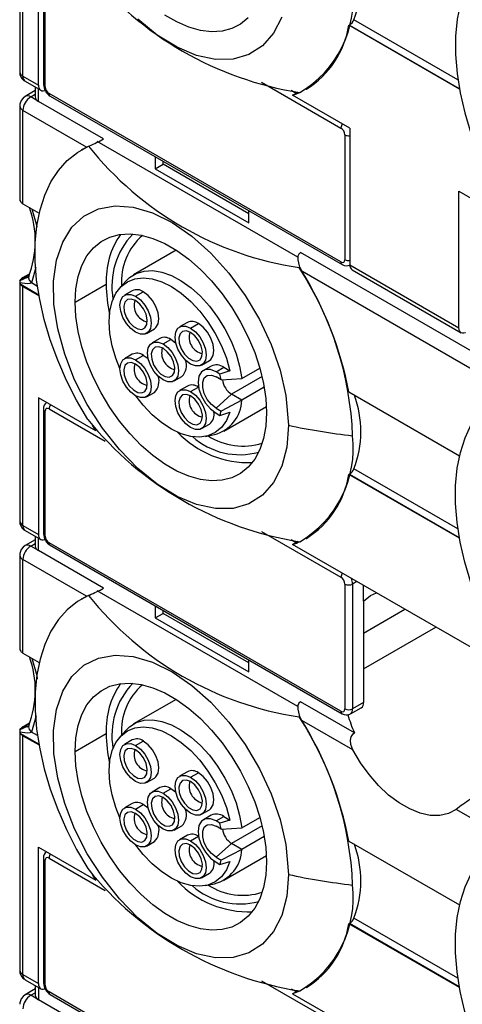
# Model space of a CAD drawing. Header units: millimetres. Extents: x 0 to 699, y 0 to 540.
# Tile 15 of 18: x 556 to 576, y 336 to 380. Entities that reach past the tile are written whole.
import ezdxf

# ---------------------------------------------------------------- set-up
doc = ezdxf.new("R2010")
doc.units = ezdxf.units.MM
doc.header["$LTSCALE"] = 2.5

msp = doc.modelspace()

# ---------------------------------------------------------------- linework, layer by layer
for p, q in [((555.708, 388.865), (555.708, 377.994)), ((555.854, 377.79), (555.854, 388.65)), ((556.562, 377.382), (556.562, 383.588)), ((556.789, 383.088), (556.789, 377.413)), ((556.862, 377.311), (556.862, 382.986)), ((575.608, 377.634), (570.886, 380.36)), ((570.659, 380.104), (570.682, 380.117)), ((575.676, 377.208), (570.659, 380.104)), ((570.682, 380.117), (575.671, 377.237)), ((555.854, 377.79), (556.562, 377.382)), ((555.958, 377.561), (556.665, 377.153)), ((556.415, 377.297), (556.415, 376.851)), ((556.562, 376.647), (556.562, 377.213)), ((566.695, 377.514), (570.297, 375.434)), ((568.715, 377.194), (568.732, 377.204)), ((556.415, 377.14), (555.958, 376.876)), ((556.208, 376.851), (556.415, 376.971)), ((556.562, 376.647), (556.208, 376.851)), ((570.297, 369.351), (557.039, 377.004)), ((557.091, 376.89), (570.349, 369.236)), ((568.032, 377.15), (568.26, 377.018)), ((568.101, 376.926), (568.35, 377.069)), ((570.704, 375.424), (568.101, 376.926)), ((555.708, 376.443), (555.708, 372.186)), ((559.518, 374.941), (556.562, 376.647)), ((558.744, 374.571), (555.854, 376.239)), ((555.854, 371.993), (555.854, 376.239)), ((570.704, 375.424), (570.704, 369.218)), ((570.474, 375.128), (570.474, 369.453)), ((558.533, 374.458), (558.744, 374.571)), ((558.744, 374.571), (558.87, 374.63)), ((558.837, 374.612), (558.87, 374.63)), ((558.87, 374.63), (558.875, 374.627)), ((568.34, 369.562), (559.221, 374.826)), ((558.533, 374.458), (558.515, 374.448)), ((561.865, 374.134), (561.865, 373.586)), ((561.865, 373.586), (562.218, 373.79)), ((562.218, 373.79), (562.218, 373.93)), ((566.108, 371.545), (562.218, 373.79)), ((561.865, 373.586), (566.108, 371.136)), ((575.653, 366.361), (575.653, 372.566)), ((575.653, 372.566), (578.256, 371.064)), ((555.715, 372.142), (555.753, 372.078)), ((555.854, 371.993), (556.592, 371.567)), ((566.108, 371.136), (566.108, 371.685)), ((562.814, 369.886), (560.876, 368.767)), ((578.609, 363.919), (568.455, 369.781)), ((570.704, 369.218), (575.653, 366.361)), ((555.753, 368.56), (556.139, 368.783)), ((555.854, 368.645), (556.147, 368.814)), ((556.436, 369.099), (556.238, 368.403)), ((568.424, 369.115), (568.393, 369.095)), ((568.419, 369.118), (568.424, 369.115)), ((568.424, 369.115), (568.521, 368.927)), ((577.836, 363.549), (568.521, 368.927)), ((570.807, 368.989), (575.757, 366.132)), ((555.708, 368.451), (555.708, 357.581)), ((556.049, 368.647), (555.715, 368.496)), ((555.715, 368.496), (555.753, 368.56)), ((555.753, 368.322), (555.715, 368.398)), ((556.579, 367.845), (555.753, 368.322)), ((556.516, 368.242), (556.238, 368.403)), ((558.223, 367.523), (559.637, 368.339)), ((560.524, 368.479), (560.249, 368.168)), ((555.854, 357.377), (555.854, 368.237)), ((555.854, 368.237), (556.584, 367.815)), ((560.822, 368.043), (560.468, 367.839)), ((560.968, 367.79), (561.322, 367.994)), ((563.322, 366.6), (562.968, 366.396)), ((563.468, 366.347), (563.822, 366.551)), ((561.468, 366.107), (561.822, 366.311)), ((562.072, 365.878), (561.718, 365.674)), ((562.218, 365.625), (562.572, 365.829)), ((560.822, 365.156), (560.468, 364.952)), ((560.968, 364.903), (561.322, 365.107)), ((563.968, 364.664), (564.322, 364.868)), ((564.401, 364.62), (564.048, 364.416)), ((564.623, 364.359), (564.976, 364.563)), ((564.803, 364.255), (564.623, 364.359)), ((565.256, 364.402), (564.803, 364.255)), ((564.976, 364.563), (565.256, 364.402)), ((565.793, 364.051), (566.616, 364.525)), ((562.718, 363.942), (563.072, 364.146)), ((564.858, 363.993), (564.623, 364.129)), ((564.858, 363.993), (565.793, 364.051)), ((566.717, 364.139), (565.33, 363.339)), ((561.468, 363.22), (561.822, 363.424)), ((563.322, 363.713), (562.968, 363.509)), ((563.468, 363.46), (563.822, 363.664)), ((565.33, 363.339), (564.623, 362.712)), ((565.793, 363.071), (565.33, 363.339)), ((566.815, 363.661), (565.793, 363.071)), ((570.659, 363.446), (575.684, 360.545)), ((556.562, 363.174), (556.562, 356.969)), ((559.164, 361.672), (556.562, 363.174)), ((565.793, 363.071), (564.858, 362.576)), ((556.789, 362.674), (556.789, 356.999)), ((556.862, 356.897), (556.862, 362.572)), ((557.039, 362.674), (559.586, 361.203)), ((564.623, 362.712), (564.858, 362.576)), ((564.623, 362.481), (564.803, 362.377)), ((564.803, 362.377), (565.256, 362.524)), ((564.975, 361.666), (566.914, 362.785)), ((563.968, 361.777), (564.322, 361.981)), ((564.143, 361.423), (564.55, 361.506)), ((575.608, 357.22), (570.886, 359.946)), ((570.659, 359.69), (570.682, 359.703)), ((575.676, 356.794), (570.659, 359.69)), ((570.682, 359.703), (575.671, 356.823)), ((555.854, 357.377), (556.562, 356.969)), ((555.958, 357.148), (556.665, 356.74)), ((566.695, 357.1), (570.297, 355.02)), ((556.415, 356.726), (555.958, 356.462)), ((556.415, 356.884), (556.415, 356.438)), ((556.562, 356.234), (556.562, 356.799)), ((568.032, 356.736), (568.26, 356.604)), ((568.101, 356.513), (568.35, 356.656)), ((568.715, 356.781), (568.732, 356.791)), ((556.208, 356.438), (556.415, 356.557)), ((556.562, 356.234), (556.208, 356.438)), ((559.518, 354.527), (556.562, 356.234)), ((570.297, 348.937), (557.039, 356.591)), ((557.091, 356.476), (570.349, 348.823)), ((578.256, 350.65), (568.101, 356.513)), ((555.708, 356.029), (555.708, 351.773)), ((558.744, 354.157), (555.854, 355.825)), ((555.854, 351.579), (555.854, 355.825)), ((571.022, 354.826), (570.827, 354.714)), ((568.34, 349.149), (559.221, 354.413)), ((570.474, 354.714), (570.474, 349.039)), ((570.827, 354.714), (570.827, 349.039)), ((571.322, 353.938), (571.322, 354.653)), ((558.533, 354.045), (558.515, 354.035)), ((558.533, 354.045), (558.744, 354.157)), ((558.744, 354.157), (558.87, 354.217)), ((558.837, 354.198), (558.87, 354.217)), ((558.87, 354.217), (558.875, 354.214)), ((571.322, 353.938), (571.322, 349.325)), ((561.865, 353.72), (561.865, 353.172)), ((562.218, 353.376), (562.218, 353.516)), ((571.322, 352.489), (573.197, 353.571)), ((561.865, 353.172), (562.218, 353.376)), ((561.865, 353.172), (566.108, 350.723)), ((566.108, 351.131), (562.218, 353.376)), ((571.322, 350.856), (574.611, 352.754)), ((555.715, 351.729), (555.753, 351.664)), ((555.854, 351.579), (556.592, 351.153)), ((566.108, 350.723), (566.108, 351.271)), ((562.814, 349.473), (560.876, 348.354)), ((570.908, 347.952), (568.455, 349.368)), ((570.724, 348.81), (571.219, 349.096)), ((571.322, 349.325), (570.827, 349.039)), ((556.448, 348.728), (556.238, 347.989)), ((568.424, 348.701), (568.393, 348.682)), ((568.419, 348.704), (568.424, 348.701)), ((568.521, 348.513), (568.424, 348.701)), ((556.048, 348.233), (555.715, 348.082)), ((555.715, 348.082), (555.753, 348.146)), ((555.753, 348.146), (556.139, 348.37)), ((555.854, 348.231), (556.147, 348.4)), ((570.831, 347.18), (568.521, 348.513)), ((555.708, 348.038), (555.708, 337.167)), ((555.753, 347.908), (555.715, 347.984)), ((556.579, 347.431), (555.753, 347.908)), ((555.854, 336.963), (555.854, 347.823)), ((555.854, 347.823), (556.584, 347.402)), ((556.516, 347.828), (556.238, 347.989)), ((558.223, 347.109), (559.637, 347.926)), ((560.524, 348.065), (560.249, 347.754)), ((560.822, 347.63), (560.468, 347.426)), ((560.968, 347.376), (561.322, 347.58)), ((561.468, 345.694), (561.822, 345.898)), ((563.322, 346.187), (562.968, 345.983)), ((563.468, 345.933), (563.822, 346.137)), ((562.072, 345.465), (561.718, 345.261)), ((562.218, 345.211), (562.572, 345.415)), ((560.822, 344.743), (560.468, 344.539)), ((560.968, 344.489), (561.322, 344.693)), ((563.968, 344.25), (564.322, 344.455)), ((564.401, 344.207), (564.048, 344.003)), ((564.623, 343.946), (564.976, 344.15)), ((564.976, 344.15), (565.256, 343.988)), ((565.793, 343.637), (566.616, 344.112)), ((577.836, 343.135), (575.527, 344.469)), ((562.718, 343.529), (563.072, 343.733)), ((564.803, 343.841), (564.623, 343.946)), ((564.858, 343.58), (564.623, 343.715)), ((565.256, 343.988), (564.803, 343.841)), ((564.858, 343.58), (565.793, 343.637)), ((566.717, 343.726), (565.33, 342.925)), ((563.322, 343.3), (562.968, 343.096)), ((563.468, 343.046), (563.822, 343.25)), ((566.815, 343.247), (565.793, 342.657)), ((556.562, 336.555), (556.562, 342.761)), ((556.562, 342.761), (559.164, 341.258)), ((561.468, 342.807), (561.822, 343.011)), ((565.33, 342.925), (564.623, 342.298)), ((565.793, 342.657), (565.33, 342.925)), ((570.659, 343.033), (575.684, 340.132)), ((564.623, 342.298), (564.858, 342.162)), ((565.793, 342.657), (564.858, 342.162)), ((564.975, 341.252), (566.914, 342.371)), ((556.789, 342.261), (556.789, 336.586)), ((556.862, 336.484), (556.862, 342.159)), ((557.039, 342.261), (559.586, 340.79)), ((564.623, 342.068), (564.803, 341.963)), ((564.803, 341.963), (565.256, 342.11)), ((563.968, 341.363), (564.322, 341.568)), ((564.143, 341.009), (564.55, 341.092)), ((570.659, 339.277), (570.682, 339.29)), ((575.676, 336.38), (570.659, 339.277)), ((575.671, 336.41), (570.682, 339.29)), ((575.608, 336.807), (570.886, 339.533)), ((555.854, 336.963), (556.562, 336.555)), ((555.958, 336.734), (556.665, 336.326)), ((566.695, 336.686), (570.297, 334.607)), ((556.415, 336.313), (555.958, 336.049)), ((556.208, 336.024), (556.415, 336.144)), ((556.415, 336.47), (556.415, 336.024)), ((556.562, 336.386), (556.562, 335.82)), ((570.297, 328.524), (557.039, 336.177)), ((557.091, 336.063), (570.349, 328.409)), ((568.032, 336.323), (568.26, 336.191)), ((568.101, 336.099), (568.35, 336.242)), ((568.101, 336.099), (570.704, 334.597)), ((568.715, 336.367), (568.732, 336.377)), ((556.562, 335.82), (556.208, 336.024)), ((559.518, 334.114), (556.562, 335.82))]:
    msp.add_line(p, q)
at = {"flags": 128}
for points in [[(577.929, 384.004), (577.417, 383.722), (576.958, 383.355), (576.555, 382.905), (576.212, 382.378), (575.934, 381.779), (575.721, 381.113), (575.578, 380.387), (575.505, 379.608), (575.502, 378.783), (575.57, 377.922), (575.708, 377.032), (575.916, 376.122), (576.189, 375.202), (576.527, 374.279), (576.926, 373.363), (577.381, 372.464), (577.889, 371.589)], [(567.607, 380.479), (567.239, 379.745), (566.739, 379.171), (566.12, 378.776), (565.401, 378.568), (564.601, 378.556), (563.743, 378.738), (562.853, 379.111), (561.954, 379.662), (561.073, 380.378)], [(566.09, 380.443), (565.742, 380.158), (565.344, 379.956), (564.902, 379.841), (564.424, 379.813), (563.916, 379.874), (563.387, 380.023), (562.845, 380.256), (562.299, 380.572)], [(556.562, 377.382), (556.568, 377.306), (556.588, 377.241), (556.621, 377.19), (556.665, 377.153), (556.719, 377.133), (556.78, 377.131), (556.846, 377.146), (556.855, 377.149)], [(555.958, 376.876), (555.859, 376.801), (555.775, 376.693)], [(555.775, 376.693), (555.713, 376.515), (555.709, 376.443)], [(558.797, 362.197), (558.29, 363.072), (557.834, 363.971), (557.435, 364.887), (557.098, 365.81), (556.824, 366.73), (556.617, 367.64), (556.478, 368.53), (556.41, 369.391), (556.413, 370.216), (556.486, 370.995), (556.63, 371.721), (556.842, 372.387), (557.12, 372.986), (557.463, 373.513), (557.866, 373.963), (558.326, 374.33), (558.837, 374.612)], [(555.709, 372.186), (555.708, 372.178), (555.715, 372.142)], [(567.908, 361.932), (567.832, 360.941), (567.607, 360.066), (567.239, 359.331), (566.739, 358.757), (566.12, 358.362), (565.401, 358.154), (564.601, 358.142), (563.743, 358.324), (562.853, 358.697), (561.954, 359.248), (561.073, 359.964), (560.234, 360.822), (559.463, 361.8), (558.778, 362.869), (558.203, 363.998), (557.75, 365.156), (557.435, 366.311), (557.265, 367.428), (557.247, 368.477), (557.379, 369.428), (557.659, 370.252), (558.078, 370.929), (558.625, 371.437), (559.284, 371.764), (560.036, 371.897), (560.86, 371.837), (561.733, 371.581), (562.629, 371.141), (563.524, 370.525), (564.392, 369.754), (565.208, 368.847), (565.95, 367.832), (566.595, 366.737), (567.127, 365.593), (567.529, 364.432), (567.79, 363.288), (567.908, 361.932)], [(556.259, 371.759), (556.481, 370.978), (556.485, 370.927)], [(558.223, 367.523), (558.258, 368.132), (558.36, 368.693), (558.529, 369.195), (558.761, 369.631), (559.054, 369.995), (559.402, 370.28), (559.8, 370.482), (560.242, 370.597), (560.72, 370.625), (561.228, 370.564), (561.757, 370.415), (562.299, 370.182), (562.845, 369.866), (563.387, 369.475), (563.916, 369.012), (564.424, 368.487), (564.902, 367.907), (565.344, 367.281), (565.742, 366.62), (566.09, 365.933), (566.383, 365.232), (566.615, 364.527), (566.784, 363.83), (566.886, 363.151), (566.921, 362.502), (566.886, 361.892), (566.784, 361.332), (566.615, 360.829), (566.383, 360.393), (566.09, 360.03), (565.742, 359.745), (565.344, 359.543), (564.902, 359.427), (564.424, 359.4), (563.916, 359.461), (563.387, 359.609), (562.845, 359.843), (562.299, 360.158), (561.757, 360.55), (561.228, 361.012), (560.72, 361.537), (560.242, 362.117), (559.8, 362.743), (559.402, 363.405), (559.054, 364.092), (558.761, 364.793), (558.529, 365.498), (558.36, 366.195), (558.258, 366.874), (558.223, 367.523)], [(568.455, 369.781), (568.382, 369.711), (568.342, 369.615), (568.333, 369.443), (568.398, 369.17), (568.419, 369.118)], [(570.297, 369.351), (570.365, 369.327), (570.422, 369.338), (570.445, 369.357), (570.461, 369.385), (570.474, 369.453)], [(560.524, 368.479), (560.692, 368.64), (561.001, 368.831), (561.355, 368.937), (561.746, 368.955), (562.165, 368.886), (562.602, 368.73), (563.047, 368.491), (563.488, 368.176), (563.917, 367.79), (564.322, 367.344), (564.694, 366.848), (565.025, 366.314), (565.306, 365.753), (565.531, 365.181), (565.695, 364.608), (565.793, 364.051)], [(556.238, 368.403), (556.211, 368.384), (556.172, 368.369), (556.054, 368.356), (555.715, 368.398)], [(556.123, 368.687), (556.105, 368.635), (556.14, 368.519), (556.238, 368.403)], [(560.261, 364.511), (560.077, 364.972), (559.907, 365.543), (559.803, 366.101), (559.768, 366.631), (559.803, 367.121), (559.907, 367.558), (560.077, 367.932), (560.311, 368.233), (560.6, 368.453), (560.939, 368.588), (561.318, 368.633), (561.729, 368.588), (562.161, 368.453), (562.603, 368.232), (563.044, 367.932), (563.474, 367.558), (563.881, 367.12), (564.255, 366.63), (564.588, 366.1), (564.87, 365.542), (565.094, 364.972), (565.256, 364.402), (565.256, 364.402)], [(560.968, 367.79), (561.187, 367.624), (561.384, 367.394), (561.54, 367.123), (561.641, 366.837), (561.676, 366.565), (561.641, 366.333), (561.54, 366.163), (561.384, 366.073), (561.187, 366.07), (560.968, 366.157), (560.75, 366.323), (560.553, 366.553), (560.396, 366.823), (560.296, 367.109), (560.261, 367.381), (560.296, 367.614), (560.396, 367.783), (560.553, 367.874), (560.75, 367.876), (560.968, 367.79)], [(561.822, 366.311), (561.894, 366.367), (561.994, 366.537), (562.029, 366.769), (561.994, 367.041), (561.894, 367.327), (561.738, 367.598), (561.54, 367.828), (561.322, 367.994)], [(560.968, 367.592), (560.775, 367.662), (560.608, 367.639), (560.489, 367.526), (560.435, 367.338), (560.453, 367.101), (560.541, 366.847), (560.686, 366.61), (560.87, 366.422), (561.067, 366.308), (561.25, 366.284), (561.396, 366.354), (561.484, 366.506), (561.502, 366.722), (561.448, 366.972), (561.329, 367.222), (561.162, 367.438), (560.968, 367.592)], [(564.322, 364.868), (564.394, 364.924), (564.494, 365.094), (564.529, 365.326), (564.494, 365.598), (564.394, 365.884), (564.238, 366.155), (564.04, 366.385), (563.822, 366.551)], [(563.468, 366.347), (563.687, 366.18), (563.884, 365.951), (564.04, 365.68), (564.141, 365.394), (564.176, 365.122), (564.141, 364.889), (564.04, 364.72), (563.884, 364.629), (563.687, 364.627), (563.468, 364.713), (563.25, 364.88), (563.053, 365.109), (562.896, 365.38), (562.796, 365.666), (562.761, 365.938), (562.796, 366.171), (562.896, 366.34), (563.053, 366.431), (563.25, 366.433), (563.468, 366.347)], [(563.468, 366.149), (563.275, 366.219), (563.108, 366.196), (562.989, 366.083), (562.935, 365.895), (562.953, 365.658), (563.041, 365.404), (563.186, 365.167), (563.37, 364.979), (563.567, 364.865), (563.75, 364.841), (563.896, 364.91), (563.984, 365.063), (564.002, 365.279), (563.948, 365.529), (563.829, 365.779), (563.662, 365.995), (563.468, 366.149)], [(575.946, 366.127), (575.938, 366.124), (575.872, 366.109), (575.811, 366.112), (575.757, 366.132), (575.713, 366.168), (575.68, 366.22), (575.66, 366.285), (575.653, 366.361)], [(562.218, 365.625), (562.437, 365.459), (562.634, 365.229), (562.79, 364.958), (562.891, 364.672), (562.926, 364.4), (562.891, 364.168), (562.79, 363.998), (562.634, 363.908), (562.437, 363.905), (562.218, 363.992), (562, 364.158), (561.803, 364.387), (561.646, 364.658), (561.546, 364.944), (561.511, 365.216), (561.546, 365.449), (561.646, 365.618), (561.803, 365.709), (562, 365.711), (562.218, 365.625)], [(562.799, 365.655), (562.79, 365.663), (562.572, 365.829)], [(562.218, 365.427), (562.025, 365.497), (561.858, 365.474), (561.739, 365.361), (561.685, 365.173), (561.703, 364.936), (561.791, 364.682), (561.936, 364.445), (562.12, 364.257), (562.317, 364.143), (562.5, 364.119), (562.646, 364.189), (562.734, 364.341), (562.752, 364.557), (562.698, 364.807), (562.579, 365.057), (562.412, 365.273), (562.218, 365.427)], [(560.968, 364.903), (561.187, 364.737), (561.384, 364.507), (561.54, 364.236), (561.641, 363.95), (561.676, 363.678), (561.641, 363.446), (561.54, 363.276), (561.384, 363.186), (561.187, 363.184), (560.968, 363.27), (560.75, 363.436), (560.553, 363.666), (560.396, 363.937), (560.296, 364.222), (560.261, 364.494), (560.296, 364.727), (560.396, 364.896), (560.553, 364.987), (560.75, 364.989), (560.968, 364.903)], [(560.968, 364.705), (560.775, 364.775), (560.608, 364.752), (560.489, 364.639), (560.435, 364.451), (560.453, 364.214), (560.541, 363.96), (560.686, 363.723), (560.87, 363.535), (561.067, 363.421), (561.25, 363.397), (561.396, 363.467), (561.484, 363.62), (561.502, 363.835), (561.448, 364.085), (561.329, 364.335), (561.162, 364.551), (560.968, 364.705)], [(561.549, 364.933), (561.54, 364.941), (561.322, 365.107)], [(564.623, 364.359), (564.371, 364.458), (564.145, 364.456), (563.965, 364.352), (563.849, 364.157), (563.809, 363.89), (563.849, 363.577), (563.965, 363.248), (564.145, 362.936), (564.371, 362.672), (564.623, 362.481)], [(564.623, 362.712), (564.413, 362.875), (564.228, 363.105), (564.091, 363.373), (564.018, 363.646), (564.018, 363.892), (564.091, 364.081), (564.228, 364.191), (564.413, 364.207), (564.623, 364.129)], [(563.468, 363.46), (563.687, 363.294), (563.884, 363.064), (564.04, 362.793), (564.141, 362.507), (564.176, 362.235), (564.141, 362.003), (564.04, 361.833), (563.884, 361.743), (563.687, 361.74), (563.468, 361.827), (563.25, 361.993), (563.053, 362.222), (562.896, 362.493), (562.796, 362.779), (562.761, 363.051), (562.796, 363.284), (562.896, 363.453), (563.053, 363.544), (563.25, 363.546), (563.468, 363.46)], [(563.468, 363.262), (563.275, 363.332), (563.108, 363.309), (562.989, 363.196), (562.935, 363.008), (562.953, 362.771), (563.041, 362.517), (563.186, 362.28), (563.37, 362.092), (563.567, 361.978), (563.75, 361.954), (563.896, 362.023), (563.984, 362.176), (564.002, 362.392), (563.948, 362.642), (563.829, 362.892), (563.662, 363.108), (563.468, 363.262)], [(577.889, 351.176), (577.381, 352.05), (576.926, 352.95), (576.527, 353.865), (576.189, 354.788), (575.916, 355.709), (575.708, 356.619), (575.57, 357.509), (575.502, 358.37), (575.505, 359.194), (575.578, 359.973), (575.721, 360.699), (575.934, 361.365), (576.212, 361.965), (576.555, 362.492), (576.958, 362.941), (577.417, 363.308), (577.929, 363.59)], [(565.256, 362.524), (565.094, 362.141), (564.87, 361.829), (564.588, 361.597), (564.255, 361.45), (563.881, 361.393), (563.474, 361.425), (563.044, 361.547), (562.603, 361.756), (562.161, 362.046), (561.729, 362.41), (561.318, 362.839), (560.983, 363.262)], [(557.039, 362.674), (556.971, 362.698), (556.914, 362.687), (556.891, 362.668), (556.875, 362.64), (556.862, 362.572)], [(556.562, 356.969), (556.568, 356.893), (556.588, 356.828), (556.621, 356.776), (556.665, 356.74), (556.719, 356.72), (556.78, 356.717), (556.846, 356.732), (556.855, 356.736)], [(555.775, 356.279), (555.713, 356.101), (555.709, 356.03)], [(555.958, 356.462), (555.859, 356.387), (555.775, 356.279)], [(558.837, 354.198), (558.326, 353.916), (557.866, 353.549), (557.463, 353.1), (557.12, 352.573), (556.842, 351.973), (556.63, 351.307), (556.486, 350.581), (556.413, 349.802), (556.41, 348.978), (556.478, 348.117), (556.617, 347.227), (556.824, 346.317), (557.098, 345.396), (557.435, 344.473), (557.834, 343.558), (558.29, 342.658), (558.797, 341.784)], [(571.322, 353.938), (571.645, 354.189), (571.914, 354.311)], [(555.709, 351.773), (555.708, 351.765), (555.715, 351.729)], [(556.259, 351.346), (556.481, 350.564), (556.495, 350.407)], [(567.908, 341.518), (567.832, 340.528), (567.607, 339.652), (567.239, 338.918), (566.739, 338.344), (566.12, 337.949), (565.401, 337.741), (564.601, 337.729), (563.743, 337.911), (562.853, 338.284), (561.954, 338.835), (561.073, 339.551), (560.234, 340.409), (559.463, 341.387), (558.778, 342.455), (558.203, 343.585), (557.75, 344.743), (557.435, 345.897), (557.265, 347.015), (557.247, 348.063), (557.379, 349.014), (557.659, 349.839), (558.078, 350.516), (558.625, 351.023), (559.284, 351.35), (560.036, 351.484), (560.86, 351.423), (561.733, 351.168), (562.629, 350.727), (563.524, 350.111), (564.392, 349.34), (565.208, 348.433), (565.95, 347.419), (566.595, 346.323), (567.127, 345.179), (567.529, 344.018), (567.79, 342.874), (567.908, 341.518)], [(558.223, 347.109), (558.258, 347.719), (558.36, 348.279), (558.529, 348.781), (558.761, 349.218), (559.054, 349.581), (559.402, 349.866), (559.8, 350.068), (560.242, 350.184), (560.72, 350.211), (561.228, 350.15), (561.757, 350.002), (562.299, 349.768), (562.845, 349.453), (563.387, 349.061), (563.916, 348.599), (564.424, 348.074), (564.902, 347.494), (565.344, 346.868), (565.742, 346.206), (566.09, 345.519), (566.383, 344.818), (566.615, 344.113), (566.784, 343.416), (566.886, 342.737), (566.921, 342.088), (566.886, 341.479), (566.784, 340.918), (566.615, 340.416), (566.383, 339.98), (566.09, 339.616), (565.742, 339.331), (565.344, 339.129), (564.902, 339.014), (564.424, 338.986), (563.916, 339.047), (563.387, 339.196), (562.845, 339.429), (562.299, 339.745), (561.757, 340.136), (561.228, 340.599), (560.72, 341.124), (560.242, 341.704), (559.8, 342.33), (559.402, 342.991), (559.054, 343.678), (558.761, 344.379), (558.529, 345.084), (558.36, 345.781), (558.258, 346.46), (558.223, 347.109)], [(568.455, 349.368), (568.382, 349.298), (568.342, 349.201), (568.333, 349.029), (568.398, 348.756), (568.419, 348.704)], [(570.297, 348.937), (570.365, 348.913), (570.422, 348.925), (570.445, 348.944), (570.461, 348.971), (570.474, 349.039)], [(556.123, 348.274), (556.105, 348.221), (556.14, 348.106), (556.238, 347.989)], [(560.261, 344.097), (560.077, 344.559), (559.907, 345.13), (559.803, 345.687), (559.768, 346.218), (559.803, 346.708), (559.907, 347.145), (560.077, 347.519), (560.311, 347.819), (560.6, 348.04), (560.939, 348.174), (561.318, 348.219), (561.729, 348.174), (562.161, 348.039), (562.603, 347.819), (563.044, 347.518), (563.474, 347.144), (563.881, 346.707), (564.255, 346.217), (564.588, 345.687), (564.87, 345.129), (565.094, 344.558), (565.256, 343.988), (565.256, 343.988)], [(560.524, 348.065), (560.692, 348.226), (561.001, 348.417), (561.355, 348.523), (561.746, 348.542), (562.165, 348.472), (562.602, 348.316), (563.047, 348.078), (563.488, 347.762), (563.917, 347.377), (564.322, 346.931), (564.694, 346.435), (565.025, 345.9), (565.306, 345.34), (565.531, 344.767), (565.695, 344.195), (565.793, 343.637)], [(556.238, 347.989), (556.211, 347.97), (556.172, 347.956), (556.054, 347.943), (555.715, 347.984)], [(570.831, 347.18), (570.742, 347.417), (570.728, 347.62), (570.764, 347.778), (570.847, 347.906), (570.908, 347.952)], [(560.968, 347.376), (561.187, 347.21), (561.384, 346.98), (561.54, 346.709), (561.641, 346.424), (561.676, 346.151), (561.641, 345.919), (561.54, 345.749), (561.384, 345.659), (561.187, 345.657), (560.968, 345.743), (560.75, 345.909), (560.553, 346.139), (560.396, 346.41), (560.296, 346.696), (560.261, 346.968), (560.296, 347.2), (560.396, 347.37), (560.553, 347.46), (560.75, 347.462), (560.968, 347.376)], [(560.968, 347.178), (560.775, 347.248), (560.608, 347.225), (560.489, 347.112), (560.435, 346.925), (560.453, 346.688), (560.541, 346.434), (560.686, 346.196), (560.87, 346.008), (561.067, 345.895), (561.25, 345.871), (561.396, 345.94), (561.484, 346.093), (561.502, 346.309), (561.448, 346.559), (561.329, 346.809), (561.162, 347.025), (560.968, 347.178)], [(561.822, 345.898), (561.894, 345.954), (561.994, 346.123), (562.029, 346.356), (561.994, 346.628), (561.894, 346.913), (561.738, 347.184), (561.54, 347.414), (561.322, 347.58)], [(575.527, 344.469), (575.178, 344.288), (574.784, 344.198), (574.352, 344.203), (573.894, 344.302), (573.419, 344.492), (572.938, 344.769), (572.463, 345.127), (572.005, 345.558), (571.573, 346.052), (571.179, 346.596), (570.831, 347.18)], [(563.468, 345.933), (563.687, 345.767), (563.884, 345.537), (564.04, 345.266), (564.141, 344.981), (564.176, 344.708), (564.141, 344.476), (564.04, 344.306), (563.884, 344.216), (563.687, 344.214), (563.468, 344.3), (563.25, 344.466), (563.053, 344.696), (562.896, 344.967), (562.796, 345.252), (562.761, 345.525), (562.796, 345.757), (562.896, 345.927), (563.053, 346.017), (563.25, 346.019), (563.468, 345.933)], [(564.322, 344.455), (564.394, 344.51), (564.494, 344.68), (564.529, 344.912), (564.494, 345.185), (564.394, 345.47), (564.238, 345.741), (564.04, 345.971), (563.822, 346.137)], [(563.468, 345.735), (563.275, 345.805), (563.108, 345.782), (562.989, 345.669), (562.935, 345.481), (562.953, 345.245), (563.041, 344.99), (563.186, 344.753), (563.37, 344.565), (563.567, 344.452), (563.75, 344.428), (563.896, 344.497), (563.984, 344.65), (564.002, 344.866), (563.948, 345.115), (563.829, 345.365), (563.662, 345.582), (563.468, 345.735)], [(562.218, 345.211), (562.437, 345.045), (562.634, 344.815), (562.79, 344.544), (562.891, 344.259), (562.926, 343.986), (562.891, 343.754), (562.79, 343.584), (562.634, 343.494), (562.437, 343.492), (562.218, 343.578), (562, 343.744), (561.803, 343.974), (561.646, 344.245), (561.546, 344.531), (561.511, 344.803), (561.546, 345.035), (561.646, 345.205), (561.803, 345.295), (562, 345.297), (562.218, 345.211)], [(562.218, 345.013), (562.025, 345.083), (561.858, 345.06), (561.739, 344.947), (561.685, 344.76), (561.703, 344.523), (561.791, 344.269), (561.936, 344.031), (562.12, 343.843), (562.317, 343.73), (562.5, 343.706), (562.646, 343.775), (562.734, 343.928), (562.752, 344.144), (562.698, 344.394), (562.579, 344.643), (562.412, 344.86), (562.218, 345.013)], [(562.799, 345.241), (562.79, 345.249), (562.572, 345.415)], [(560.968, 344.489), (561.187, 344.323), (561.384, 344.093), (561.54, 343.822), (561.641, 343.537), (561.676, 343.265), (561.641, 343.032), (561.54, 342.863), (561.384, 342.772), (561.187, 342.77), (560.968, 342.856), (560.75, 343.022), (560.553, 343.252), (560.396, 343.523), (560.296, 343.809), (560.261, 344.081), (560.296, 344.313), (560.396, 344.483), (560.553, 344.573), (560.75, 344.575), (560.968, 344.489)], [(561.549, 344.519), (561.54, 344.527), (561.322, 344.693)], [(560.968, 344.291), (560.775, 344.361), (560.608, 344.338), (560.489, 344.225), (560.435, 344.038), (560.453, 343.801), (560.541, 343.547), (560.686, 343.31), (560.87, 343.121), (561.067, 343.008), (561.25, 342.984), (561.396, 343.053), (561.484, 343.206), (561.502, 343.422), (561.448, 343.672), (561.329, 343.922), (561.162, 344.138), (560.968, 344.291)], [(564.623, 343.946), (564.371, 344.045), (564.145, 344.042), (563.965, 343.938), (563.849, 343.743), (563.809, 343.476), (563.849, 343.163), (563.965, 342.835), (564.145, 342.523), (564.371, 342.259), (564.623, 342.068)], [(564.623, 342.298), (564.413, 342.462), (564.228, 342.692), (564.091, 342.959), (564.018, 343.233), (564.018, 343.479), (564.091, 343.668), (564.228, 343.777), (564.413, 343.794), (564.623, 343.715)], [(565.256, 342.11), (565.094, 341.727), (564.87, 341.416), (564.588, 341.184), (564.255, 341.037), (563.881, 340.979), (563.474, 341.012), (563.044, 341.134), (562.603, 341.343), (562.161, 341.633), (561.729, 341.997), (561.318, 342.426), (560.983, 342.848)], [(563.468, 343.046), (563.687, 342.88), (563.884, 342.65), (564.04, 342.379), (564.141, 342.094), (564.176, 341.821), (564.141, 341.589), (564.04, 341.419), (563.884, 341.329), (563.687, 341.327), (563.468, 341.413), (563.25, 341.579), (563.053, 341.809), (562.896, 342.08), (562.796, 342.365), (562.761, 342.638), (562.796, 342.87), (562.896, 343.04), (563.053, 343.13), (563.25, 343.132), (563.468, 343.046)], [(563.468, 342.848), (563.275, 342.918), (563.108, 342.895), (562.989, 342.782), (562.935, 342.595), (562.953, 342.358), (563.041, 342.104), (563.186, 341.866), (563.37, 341.678), (563.567, 341.565), (563.75, 341.541), (563.896, 341.61), (563.984, 341.763), (564.002, 341.979), (563.948, 342.228), (563.829, 342.478), (563.662, 342.695), (563.468, 342.848)], [(577.889, 330.762), (577.381, 331.637), (576.926, 332.536), (576.527, 333.452), (576.189, 334.374), (575.916, 335.295), (575.708, 336.205), (575.57, 337.095), (575.502, 337.956), (575.505, 338.781), (575.578, 339.56), (575.721, 340.286), (575.934, 340.952), (576.212, 341.551), (576.555, 342.078), (576.958, 342.528), (577.417, 342.895), (577.929, 343.177)], [(557.039, 342.261), (556.971, 342.285), (556.914, 342.273), (556.891, 342.254), (556.875, 342.227), (556.862, 342.159)], [(556.562, 336.555), (556.568, 336.479), (556.588, 336.414), (556.621, 336.363), (556.665, 336.326), (556.719, 336.306), (556.78, 336.304), (556.846, 336.319), (556.855, 336.322)], [(555.958, 336.049), (555.859, 335.974), (555.775, 335.866)], [(555.775, 335.866), (555.713, 335.688), (555.709, 335.616)]]:
    msp.add_lwpolyline(points, dxfattribs=at)
for centre, radius, start, end in [((566.383, 382.068), 4.816, 339.2259, 20.0091), ((570.846, 392.356), 15.497, 218.966, 261.0394), ((565.9, 381.311), 4.958, 300.7154, 6.4022), ((570.415, 380.547), 0.506, 301.7898, 338.3102), ((566.453, 380.81), 4.265, 302.3022, 350.4725), ((556.144, 377.959), 0.436, 175.3496, 244.9614), ((555.958, 378.019), 0.251, 185.6948, 245.6253), ((556.099, 377.763), 0.246, 173.7012, 234.9867), ((557.419, 377.428), 0.63, 181.3773, 238.6239), ((556.914, 377.425), 0.126, 185.6948, 245.6253), ((557.243, 377.327), 0.382, 182.3975, 237.6025), ((556.622, 376.204), 0.768, 122.6055, 177.3945), ((556.062, 376.647), 0.252, 54.3835, 114.2953), ((556.665, 376.876), 0.251, 185.6948, 245.6253), ((557.158, 376.989), 0.12, 172.7442, 235.9436), ((566.999, 380.222), 3.475, 288.5, 294.5882), ((555.958, 376.468), 0.251, 185.7065, 245.6243), ((570.671, 375.418), 0.375, 146.7608, 177.5655), ((570.093, 375.112), 0.382, 2.3975, 57.6025), ((570.65, 375.468), 0.383, 242.6521, 278.0912), ((570.604, 383.961), 15.029, 218.4671, 261.5382), ((555.556, 382.248), 8.312, 293.5332, 298.4614), ((556.025, 372.301), 0.352, 219.3083, 241.0274), ((551.928, 370.306), 4.488, 338.9241, 19.7303), ((563.291, 368.517), 3.658, 145.2194, 182.7897), ((563.34, 368.246), 3.447, 136.5153, 189.8058), ((563.126, 368.45), 2.799, 131.2863, 183.8378), ((570.422, 369.338), 0.126, 174.3796, 234.302), ((570.546, 369.547), 0.369, 237.6259, 298.6529), ((570.65, 369.793), 0.383, 242.6521, 278.0912), ((570.949, 369.191), 0.246, 173.7012, 234.9867), ((555.979, 368.809), 0.177, 292.8891, 323.7796), ((555.851, 360.891), 14.986, 2.1396, 33.1907), ((554.708, 360.38), 16.243, 10.8821, 31.7489), ((555.874, 368.447), 0.166, 162.8842, 197.1158), ((556.025, 368.337), 0.352, 118.9726, 140.6917), ((556.025, 368.545), 0.352, 219.3083, 241.0274), ((566.741, 368.399), 7.104, 180.4796, 191.6412), ((561.031, 367.605), 0.486, 53.1992, 115.4904), ((561.664, 367.375), 0.763, 162.1942, 257.8004), ((563.531, 366.162), 0.486, 53.1992, 115.4904), ((564.164, 365.932), 0.763, 162.1942, 257.8004), ((562.281, 365.44), 0.486, 53.1992, 115.4904), ((561.031, 364.718), 0.486, 53.1992, 115.4904), ((562.914, 365.21), 0.763, 162.1942, 257.8004), ((561.664, 364.488), 0.763, 162.1942, 257.8004), ((562.59, 364.647), 0.695, 313.9384, 20.2525), ((564.642, 364.116), 0.559, 53.1992, 115.4904), ((559.865, 363.091), 5.073, 10.2466, 13.2663), ((561.34, 363.925), 0.695, 313.9384, 20.2525), ((565.838, 364.125), 0.936, 187.6602, 237.1315), ((563.531, 363.275), 0.486, 53.1992, 115.4904), ((557.124, 362.698), 0.336, 126.9953, 184.1013), ((564.164, 363.045), 0.763, 162.1942, 257.8004), ((564.118, 363.125), 1.676, 284.9132, 358.1455), ((566.383, 361.655), 4.816, 339.2259, 20.0091), ((556.908, 362.683), 0.12, 184.0322, 247.2634), ((557.408, 362.66), 0.369, 146.5349, 177.7914), ((563.973, 362.424), 0.564, 308.2333, 12.4741), ((562.588, 363.091), 2.328, 342.1415, 347.2187), ((570.846, 371.942), 15.497, 218.966, 261.0394), ((573.672, 371.412), 17.474, 212.8964, 213.8755), ((566.1, 364.691), 4.457, 223.536, 272.205), ((574.133, 390.609), 29.345, 257.7531, 263.5323), ((565.702, 363.825), 3.233, 228.2706, 285.3975), ((565.84, 363.874), 2.891, 237.0572, 287.808), ((565.9, 360.898), 4.958, 300.7154, 6.4022), ((570.415, 360.133), 0.506, 301.7898, 338.3102), ((566.453, 360.396), 4.265, 302.3022, 350.4725), ((556.144, 357.546), 0.436, 175.3496, 244.9614), ((555.958, 357.606), 0.251, 185.6948, 245.6253), ((556.099, 357.35), 0.246, 173.7012, 234.9867), ((557.419, 357.014), 0.63, 181.3773, 238.6239), ((556.914, 357.012), 0.126, 185.6948, 245.6253), ((557.243, 356.913), 0.382, 182.3975, 237.6025), ((566.999, 359.808), 3.475, 288.5, 294.5882), ((556.622, 355.79), 0.768, 122.6055, 177.3945), ((556.062, 356.233), 0.252, 54.3835, 114.2953), ((556.665, 356.463), 0.251, 185.6948, 245.6253), ((557.158, 356.576), 0.12, 172.7442, 235.9436), ((555.958, 356.054), 0.251, 185.7065, 245.6243), ((570.671, 355.004), 0.375, 146.7608, 177.5655), ((570.093, 354.698), 0.382, 2.3975, 57.6025), ((570.158, 354.699), 0.67, 1.3191, 24.1243), ((555.556, 361.834), 8.312, 293.5332, 298.4614), ((570.651, 355.055), 0.384, 242.6097, 297.3903), ((570.604, 363.547), 15.029, 218.4671, 261.5382), ((556.025, 351.887), 0.352, 219.3083, 241.0274), ((551.928, 349.892), 4.488, 338.9241, 19.7303), ((563.291, 348.104), 3.658, 145.2194, 182.7897), ((563.34, 347.833), 3.447, 136.5153, 189.8058), ((563.126, 348.037), 2.799, 131.2863, 183.8378), ((570.651, 349.38), 0.384, 242.6097, 297.3903), ((570.59, 349.009), 0.24, 303.9504, 7.2665), ((571.085, 349.295), 0.24, 304.0564, 7.2558), ((555.851, 340.478), 14.986, 2.1396, 33.1907), ((570.422, 348.925), 0.126, 174.3796, 234.302), ((570.546, 349.134), 0.369, 237.6259, 298.6529), ((577.393, 350.792), 7.08, 196.5706, 203.6477), ((556.025, 347.923), 0.352, 118.9726, 140.6917), ((555.979, 348.396), 0.178, 292.9083, 323.7476), ((554.708, 339.966), 16.243, 10.8821, 31.7489), ((555.874, 348.033), 0.166, 162.8842, 197.1158), ((556.025, 348.131), 0.352, 219.3083, 241.0274), ((566.741, 347.985), 7.104, 180.4796, 191.6412), ((561.031, 347.191), 0.486, 53.1992, 115.4904), ((561.664, 346.961), 0.763, 162.1942, 257.8004), ((563.531, 345.748), 0.486, 53.1992, 115.4904), ((562.281, 345.026), 0.486, 53.1992, 115.4904), ((564.164, 345.518), 0.763, 162.1942, 257.8004), ((562.914, 344.796), 0.763, 162.1942, 257.8004), ((561.031, 344.305), 0.486, 53.1992, 115.4904), ((582.91, 334.858), 12.12, 123.8645, 127.533), ((561.664, 344.075), 0.763, 162.1942, 257.8004), ((562.59, 344.233), 0.695, 313.9384, 20.2525), ((564.642, 343.703), 0.559, 53.1992, 115.4904), ((561.34, 343.511), 0.695, 313.9384, 20.2525), ((559.865, 342.677), 5.073, 10.2466, 13.2663), ((563.531, 342.861), 0.486, 53.1992, 115.4904), ((565.838, 343.711), 0.936, 187.6602, 237.1315), ((564.164, 342.631), 0.763, 162.1942, 257.8004), ((566.383, 341.241), 4.816, 339.2259, 20.0091), ((557.124, 342.285), 0.336, 126.9953, 184.1013), ((557.408, 342.246), 0.369, 146.5349, 177.7914), ((564.118, 342.712), 1.676, 284.9132, 358.1455), ((556.908, 342.269), 0.12, 184.0322, 247.2634), ((563.973, 342.01), 0.564, 308.2333, 12.4741), ((562.588, 342.677), 2.328, 342.1415, 347.2187), ((570.846, 351.529), 15.497, 218.966, 261.0394), ((573.672, 350.998), 17.474, 212.8964, 213.8755), ((574.133, 370.195), 29.345, 257.7531, 263.5323), ((566.1, 344.277), 4.457, 223.536, 272.205), ((565.702, 343.412), 3.233, 228.2706, 285.3975), ((565.84, 343.461), 2.891, 237.0572, 287.808), ((565.9, 340.484), 4.958, 300.7154, 6.4022), ((566.453, 339.983), 4.265, 302.3022, 350.4725), ((570.415, 339.72), 0.506, 301.7898, 338.3102), ((556.144, 337.132), 0.436, 175.3496, 244.9614), ((555.958, 337.192), 0.251, 185.6948, 245.6253), ((556.099, 336.936), 0.246, 173.7012, 234.9867), ((557.419, 336.601), 0.63, 181.3773, 238.6239), ((556.914, 336.598), 0.126, 185.6948, 245.6253), ((557.243, 336.5), 0.382, 182.3975, 237.6025), ((556.062, 335.82), 0.252, 54.3835, 114.2953), ((557.158, 336.162), 0.12, 172.7442, 235.9436), ((566.999, 339.395), 3.475, 288.5, 294.5882), ((556.622, 335.377), 0.768, 122.6055, 177.3945), ((556.665, 336.049), 0.251, 185.6948, 245.6253)]:
    msp.add_arc(centre, radius, start, end)

doc.saveas('drawing.dxf')
